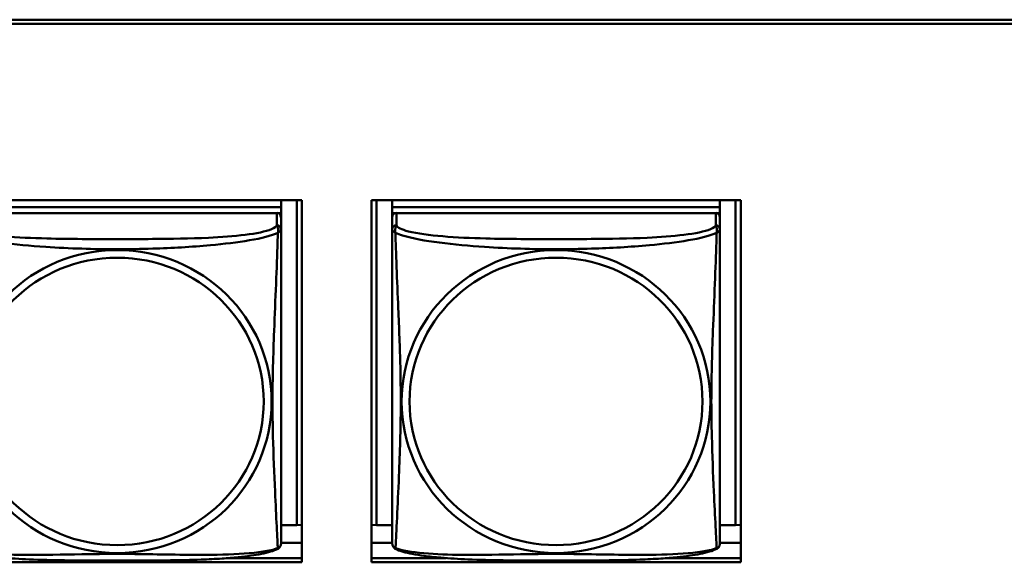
# Model space of a CAD drawing. Header units: inches. Extents: x 0.8 to 72.9, y -7.8 to 49.3.
# Tile 163 of 256: x 43.1 to 44.6, y 20.7 to 21.5. Entities that reach past the tile are written whole.
import ezdxf

# ---------------------------------------------------------------- set-up
doc = ezdxf.new("R2010")
doc.units = ezdxf.units.IN
doc.header["$MEASUREMENT"] = 0
doc.layers.add('Visible Edges(ROSSANSI)', color=7, linetype='Continuous', lineweight=50)
doc.layers.add('Visible Tangent Edges(ROSSANSI)', color=7, linetype='Continuous', lineweight=50)

msp = doc.modelspace()

# ---------------------------------------------------------------- linework, layer by layer
at = {"layer": 'Visible Edges(ROSSANSI)'}
for p, q in [((35.8648, 21.5184), (53.2399, 21.5184)), ((53.2399, 21.5123), (35.8648, 21.5123)), ((43.0186, 21.2579), (43.5511, 21.2579)), ((43.521, 21.2579), (43.521, 21.2476)), ((43.5436, 21.2579), (43.5436, 20.7888)), ((43.5511, 21.2579), (43.5511, 20.7352)), ((43.6516, 20.7352), (43.6516, 21.2579)), ((43.6516, 21.2579), (44.1841, 21.2579)), ((43.6589, 20.7888), (43.6589, 21.2579)), ((43.6815, 21.2579), (43.6815, 21.2476)), ((44.154, 21.2579), (44.154, 21.2476)), ((44.1766, 21.2579), (44.1766, 20.7888)), ((44.1841, 21.2579), (44.1841, 20.7352)), ((43.521, 21.2476), (43.0485, 21.2476)), ((43.0485, 21.2476), (43.521, 21.2476)), ((43.515, 21.2393), (43.0544, 21.2393)), ((43.5151, 21.2393), (43.521, 21.2393)), ((43.521, 21.2476), (43.521, 21.2393)), ((43.521, 21.2476), (43.521, 21.2476)), ((43.521, 21.2393), (43.521, 21.2336)), ((43.521, 21.2159), (43.521, 21.2336)), ((44.154, 21.2476), (43.6815, 21.2476)), ((43.6815, 21.2476), (43.6815, 21.2393)), ((43.6815, 21.2476), (43.6815, 21.2476)), ((43.6815, 21.2476), (44.154, 21.2476)), ((43.6815, 21.2336), (43.6815, 21.2393)), ((43.6815, 21.2393), (43.6873, 21.2393)), ((43.6815, 21.2336), (43.6815, 21.2159)), ((44.148, 21.2393), (43.6874, 21.2393)), ((44.1481, 21.2393), (44.154, 21.2393)), ((44.154, 21.2476), (44.154, 21.2393)), ((44.154, 21.2476), (44.154, 21.2476)), ((44.154, 21.2393), (44.154, 21.2336)), ((44.154, 21.2159), (44.154, 21.2336)), ((43.5436, 20.7888), (43.521, 20.7888)), ((43.5436, 20.7888), (43.5511, 20.7891)), ((43.6589, 20.7888), (43.6516, 20.7891)), ((43.6815, 20.7888), (43.6589, 20.7888)), ((44.1766, 20.7888), (44.154, 20.7888)), ((44.1766, 20.7888), (44.1841, 20.7891)), ((43.5511, 20.7631), (43.521, 20.7631)), ((43.6815, 20.7631), (43.6516, 20.7631)), ((44.1841, 20.7631), (44.154, 20.7631)), ((43.4434, 20.7412), (43.5511, 20.7412)), ((43.6516, 20.7412), (43.759, 20.7412)), ((44.0764, 20.7412), (44.1841, 20.7412)), ((43.5511, 20.7352), (43.0186, 20.7352)), ((44.1841, 20.7352), (43.6516, 20.7352))]:
    msp.add_line(p, q, dxfattribs=at)
for centre, start, end in [((43.5072, 20.7629), 350.8504, 360), ((43.6953, 20.7629), 180, 189.1496), ((44.1402, 20.7629), 350.8504, 360)]:
    msp.add_arc(centre, 0.0138, start, end, dxfattribs=at)
for centre, major_axis, start_param, end_param in [((43.515, 21.2336), (0.00591, 0), 0, 1.570796), ((43.6874, 21.2336), (-0.00591, 0), 4.712389, 6.283185), ((44.148, 21.2336), (0.00591, 0), 0, 1.570796)]:
    msp.add_ellipse(centre, major_axis=major_axis, ratio=0.981793, start_param=start_param, end_param=end_param, dxfattribs=at)
for points, knots in [([(43.521, 20.7629), (43.521, 20.7629), (43.521, 20.7638), (43.521, 20.7655), (43.521, 20.7701), (43.521, 20.7811), (43.521, 20.7949), (43.521, 20.8087), (43.521, 20.8253), (43.521, 20.8427), (43.521, 20.8673), (43.521, 20.8937), (43.521, 20.9201), (43.521, 20.9366), (43.521, 20.9532), (43.521, 20.9698), (43.521, 21.003), (43.521, 21.0363), (43.521, 21.0703), (43.521, 21.1126), (43.521, 21.1584), (43.521, 21.19), (43.521, 21.2024), (43.521, 21.2118), (43.521, 21.2159)], [0.352862, 0.352862, 0.352862, 0.352862, 0.404774, 0.404774, 0.404774, 0.550532, 0.550532, 0.550532, 0.69629, 0.69629, 0.69629, 0.902598, 0.902598, 0.902598, 1.03154, 1.03154, 1.03154, 1.289425, 1.289425, 1.289425, 1.610774, 1.610774, 1.610774, 1.73735, 1.73735, 1.73735, 1.73735]), ([(43.6815, 21.2159), (43.6815, 21.2133), (43.6815, 21.2087), (43.6815, 21.2026), (43.6815, 21.1913), (43.6815, 21.1749), (43.6815, 21.1571), (43.6815, 21.1392), (43.6815, 21.12), (43.6815, 21.1009), (43.6815, 21.0737), (43.6815, 21.0465), (43.6815, 21.0198), (43.6815, 21.0031), (43.6815, 20.9864), (43.6815, 20.9698), (43.6815, 20.9366), (43.6815, 20.9034), (43.6815, 20.8711), (43.6815, 20.831), (43.6815, 20.7906), (43.6815, 20.7719), (43.6815, 20.7662), (43.6815, 20.763), (43.6815, 20.7629)], [0.325731, 0.325731, 0.325731, 0.325731, 0.404774, 0.404774, 0.404774, 0.550532, 0.550532, 0.550532, 0.69629, 0.69629, 0.69629, 0.902598, 0.902598, 0.902598, 1.03154, 1.03154, 1.03154, 1.289425, 1.289425, 1.289425, 1.610774, 1.610774, 1.610774, 1.710218, 1.710218, 1.710218, 1.710218]), ([(44.154, 20.7629), (44.154, 20.7629), (44.154, 20.7638), (44.154, 20.7655), (44.154, 20.7701), (44.154, 20.7811), (44.154, 20.7949), (44.154, 20.8087), (44.154, 20.8253), (44.154, 20.8427), (44.154, 20.8673), (44.154, 20.8937), (44.154, 20.9201), (44.154, 20.9366), (44.154, 20.9532), (44.154, 20.9698), (44.154, 21.003), (44.154, 21.0363), (44.154, 21.0703), (44.154, 21.1126), (44.154, 21.1584), (44.154, 21.19), (44.154, 21.2024), (44.154, 21.2118), (44.154, 21.2159)], [0.352862, 0.352862, 0.352862, 0.352862, 0.404774, 0.404774, 0.404774, 0.550532, 0.550532, 0.550532, 0.69629, 0.69629, 0.69629, 0.902598, 0.902598, 0.902598, 1.03154, 1.03154, 1.03154, 1.289425, 1.289425, 1.289425, 1.610774, 1.610774, 1.610774, 1.73735, 1.73735, 1.73735, 1.73735]), ([(43.5168, 20.7548), (43.5134, 20.753), (43.5099, 20.7518), (43.5019, 20.7493), (43.4974, 20.7483), (43.4879, 20.7464), (43.4829, 20.7456), (43.4718, 20.744), (43.4656, 20.7432), (43.4517, 20.7419), (43.4439, 20.7412), (43.4261, 20.74), (43.4159, 20.7395), (43.391, 20.7386), (43.3762, 20.7383), (43.3446, 20.7378), (43.3275, 20.7377), (43.2935, 20.7376), (43.2766, 20.7376), (43.2426, 20.7377), (43.2255, 20.7378), (43.1915, 20.7383), (43.1744, 20.7387), (43.1441, 20.74), (43.131, 20.7408), (43.11, 20.7426), (43.102, 20.7434), (43.0884, 20.7453), (43.0826, 20.7462), (43.0726, 20.7482), (43.0682, 20.7492), (43.0599, 20.7516), (43.0562, 20.753), (43.0527, 20.7548)], [-1.678204, -1.678204, -1.678204, -1.678204, -1.629815, -1.629815, -1.580861, -1.580861, -1.532583, -1.532583, -1.479316, -1.479316, -1.416961, -1.416961, -1.337799, -1.337799, -1.226353, -1.226353, -1.09702, -1.09702, -0.967687, -0.967687, -0.838354, -0.838354, -0.709022, -0.709022, -0.60577, -0.60577, -0.53827, -0.53827, -0.483941, -0.483941, -0.435529, -0.435529, -0.384876, -0.384876, -0.384876, -0.384876]), ([(43.5168, 20.7548), (43.5173, 20.7551), (43.5178, 20.7555), (43.5187, 20.7563), (43.5191, 20.7567), (43.5197, 20.7576), (43.52, 20.7581), (43.5203, 20.7589), (43.5205, 20.7593), (43.5207, 20.7601), (43.5207, 20.7604), (43.5208, 20.7607)], [0.02273771, 0.02273771, 0.02273771, 0.02273771, 0.02954865, 0.02954865, 0.03635958, 0.03635958, 0.04317052, 0.04317052, 0.04998146, 0.04998146, 0.0567924, 0.0567924, 0.0567924, 0.0567924]), ([(43.6857, 20.7548), (43.6851, 20.7551), (43.6846, 20.7555), (43.6837, 20.7563), (43.6833, 20.7567), (43.6827, 20.7576), (43.6825, 20.7581), (43.6821, 20.7589), (43.682, 20.7593), (43.6818, 20.7601), (43.6817, 20.7604), (43.6817, 20.7607)], [0.02273771, 0.02273771, 0.02273771, 0.02273771, 0.02954865, 0.02954865, 0.03635958, 0.03635958, 0.04317052, 0.04317052, 0.04998146, 0.04998146, 0.0567924, 0.0567924, 0.0567924, 0.0567924]), ([(44.1498, 20.7548), (44.1464, 20.753), (44.1429, 20.7518), (44.1349, 20.7493), (44.1304, 20.7483), (44.1209, 20.7464), (44.1159, 20.7456), (44.1048, 20.744), (44.0986, 20.7432), (44.0847, 20.7419), (44.0769, 20.7412), (44.0591, 20.74), (44.0489, 20.7395), (44.024, 20.7386), (44.0092, 20.7383), (43.9776, 20.7378), (43.9605, 20.7377), (43.9265, 20.7376), (43.9096, 20.7376), (43.8756, 20.7377), (43.8585, 20.7378), (43.8245, 20.7383), (43.8074, 20.7387), (43.7771, 20.74), (43.764, 20.7408), (43.743, 20.7426), (43.735, 20.7434), (43.7214, 20.7453), (43.7156, 20.7462), (43.7056, 20.7482), (43.7012, 20.7492), (43.6929, 20.7516), (43.6892, 20.753), (43.6857, 20.7548)], [-1.678204, -1.678204, -1.678204, -1.678204, -1.629815, -1.629815, -1.580861, -1.580861, -1.532583, -1.532583, -1.479316, -1.479316, -1.416961, -1.416961, -1.337799, -1.337799, -1.226353, -1.226353, -1.09702, -1.09702, -0.967687, -0.967687, -0.838354, -0.838354, -0.709022, -0.709022, -0.60577, -0.60577, -0.53827, -0.53827, -0.483941, -0.483941, -0.435529, -0.435529, -0.384876, -0.384876, -0.384876, -0.384876]), ([(44.1498, 20.7548), (44.1503, 20.7551), (44.1508, 20.7555), (44.1517, 20.7563), (44.1521, 20.7567), (44.1527, 20.7576), (44.153, 20.7581), (44.1533, 20.7589), (44.1535, 20.7593), (44.1537, 20.7601), (44.1537, 20.7604), (44.1538, 20.7607)], [0.02273771, 0.02273771, 0.02273771, 0.02273771, 0.02954865, 0.02954865, 0.03635958, 0.03635958, 0.04317052, 0.04317052, 0.04998146, 0.04998146, 0.0567924, 0.0567924, 0.0567924, 0.0567924])]:
    msp.add_open_spline(points, degree=3, knots=knots, dxfattribs=at)
at = {"layer": 'Visible Tangent Edges(ROSSANSI)'}
for p, q in [((43.515, 21.2393), (43.515, 21.2217)), ((43.6874, 21.2217), (43.6874, 21.2393)), ((44.148, 21.2393), (44.148, 21.2217))]:
    msp.add_line(p, q, dxfattribs=at)
for centre, major_axis, start_param, end_param in [((43.515, 21.2159), (0.00591, 0), 0, 1.570796), ((43.6874, 21.2159), (-0.00591, 0), 4.712389, 6.283185), ((44.148, 21.2159), (0.00591, 0), 0, 1.570796)]:
    msp.add_ellipse(centre, major_axis=major_axis, ratio=0.981793, start_param=start_param, end_param=end_param, dxfattribs=at)
for centre, major_axis in [((43.2847, 20.9672), (0.2227, 0)), ((43.9177, 20.9672), (0.2227, 0)), ((43.2847, 20.9674), (0.2113, 0)), ((43.9177, 20.9674), (0.2113, 0))]:
    msp.add_ellipse(centre, major_axis=major_axis, ratio=0.981793, dxfattribs=at)
for points, knots in [([(43.515, 21.2217), (43.5145, 21.2197), (43.5117, 21.2177), (43.5073, 21.2159), (43.4992, 21.2126), (43.4853, 21.2099), (43.4692, 21.2079), (43.453, 21.2059), (43.4348, 21.2046), (43.4162, 21.2037), (43.3898, 21.2025), (43.3626, 21.2021), (43.3355, 21.2019), (43.3186, 21.2017), (43.3017, 21.2017), (43.2847, 21.2017), (43.2509, 21.2017), (43.217, 21.2018), (43.1833, 21.2026), (43.1413, 21.2037), (43.0974, 21.2064), (43.0718, 21.2129), (43.0618, 21.2154), (43.0554, 21.2185), (43.0544, 21.2217)], [0.325731, 0.325731, 0.325731, 0.325731, 0.404774, 0.404774, 0.404774, 0.550532, 0.550532, 0.550532, 0.69629, 0.69629, 0.69629, 0.902598, 0.902598, 0.902598, 1.03154, 1.03154, 1.03154, 1.289425, 1.289425, 1.289425, 1.610774, 1.610774, 1.610774, 1.73735, 1.73735, 1.73735, 1.73735]), ([(43.515, 21.2217), (43.5151, 21.2213), (43.5153, 21.2209), (43.5156, 21.2201), (43.5157, 21.2197), (43.516, 21.219), (43.5161, 21.2187), (43.5163, 21.2182), (43.5163, 21.218), (43.5165, 21.2174), (43.5166, 21.2169), (43.5168, 21.2156), (43.5168, 21.2147), (43.5167, 21.2127), (43.5166, 21.2117), (43.5164, 21.2106)], [-0.0844808, -0.0844808, -0.0844808, -0.0844808, -0.06943799, -0.06943799, -0.05587828, -0.05587828, -0.04740346, -0.04740346, -0.04210669, -0.04210669, -0.03151317, -0.03151317, -0.01456352, -0.01456352, 0.00026741, 0.00026741, 0.00026741, 0.00026741]), ([(43.686, 21.2106), (43.6858, 21.2117), (43.6857, 21.2127), (43.6857, 21.2147), (43.6857, 21.2156), (43.6859, 21.2169), (43.686, 21.2174), (43.6861, 21.218), (43.6862, 21.2182), (43.6864, 21.2187), (43.6865, 21.219), (43.6867, 21.2197), (43.6869, 21.2201), (43.6872, 21.2209), (43.6873, 21.2213), (43.6874, 21.2217)], [-0.00026741, -0.00026741, -0.00026741, -0.00026741, 0.01456352, 0.01456352, 0.03151317, 0.03151317, 0.04210669, 0.04210669, 0.04740346, 0.04740346, 0.05587828, 0.05587828, 0.06943799, 0.06943799, 0.0844808, 0.0844808, 0.0844808, 0.0844808]), ([(44.148, 21.2217), (44.1475, 21.2197), (44.1447, 21.2177), (44.1403, 21.2159), (44.1322, 21.2126), (44.1183, 21.2099), (44.1022, 21.2079), (44.086, 21.2059), (44.0678, 21.2046), (44.0492, 21.2037), (44.0228, 21.2025), (43.9956, 21.2021), (43.9685, 21.2019), (43.9516, 21.2017), (43.9347, 21.2017), (43.9177, 21.2017), (43.8839, 21.2017), (43.85, 21.2018), (43.8163, 21.2026), (43.7743, 21.2037), (43.7304, 21.2064), (43.7048, 21.2129), (43.6948, 21.2154), (43.6884, 21.2185), (43.6874, 21.2217)], [0.325731, 0.325731, 0.325731, 0.325731, 0.404774, 0.404774, 0.404774, 0.550532, 0.550532, 0.550532, 0.69629, 0.69629, 0.69629, 0.902598, 0.902598, 0.902598, 1.03154, 1.03154, 1.03154, 1.289425, 1.289425, 1.289425, 1.610774, 1.610774, 1.610774, 1.73735, 1.73735, 1.73735, 1.73735]), ([(44.148, 21.2217), (44.1481, 21.2213), (44.1483, 21.2209), (44.1486, 21.2201), (44.1487, 21.2197), (44.149, 21.219), (44.1491, 21.2187), (44.1493, 21.2182), (44.1493, 21.218), (44.1495, 21.2174), (44.1496, 21.2169), (44.1498, 21.2156), (44.1498, 21.2147), (44.1497, 21.2127), (44.1496, 21.2117), (44.1494, 21.2106)], [-0.0844808, -0.0844808, -0.0844808, -0.0844808, -0.06943799, -0.06943799, -0.05587828, -0.05587828, -0.04740346, -0.04740346, -0.04210669, -0.04210669, -0.03151317, -0.03151317, -0.01456352, -0.01456352, 0.00026741, 0.00026741, 0.00026741, 0.00026741]), ([(43.053, 21.2106), (43.0559, 21.2093), (43.0594, 21.208), (43.0634, 21.2068), (43.091, 21.1985), (43.138, 21.1934), (43.1815, 21.1905), (43.2165, 21.1881), (43.2507, 21.1871), (43.2847, 21.1871), (43.3018, 21.1871), (43.3188, 21.1874), (43.336, 21.1879), (43.3635, 21.1888), (43.3916, 21.1904), (43.4193, 21.1929), (43.4388, 21.1947), (43.4582, 21.197), (43.4755, 21.2), (43.4926, 21.2029), (43.5076, 21.2066), (43.5164, 21.2106)], [-1.657319, -1.657319, -1.657319, -1.657319, -1.610774, -1.610774, -1.610774, -1.289425, -1.289425, -1.289425, -1.03154, -1.03154, -1.03154, -0.902598, -0.902598, -0.902598, -0.69629, -0.69629, -0.69629, -0.550532, -0.550532, -0.550532, -0.405761, -0.405761, -0.405761, -0.405761]), ([(43.5164, 21.2106), (43.5163, 21.2066), (43.5162, 21.2021), (43.516, 21.1971), (43.5149, 21.1627), (43.5128, 21.1135), (43.5111, 21.0695), (43.5097, 21.0343), (43.5087, 21.0007), (43.5087, 20.9672), (43.5087, 20.9505), (43.509, 20.9338), (43.5094, 20.917), (43.5101, 20.8903), (43.5112, 20.8631), (43.5124, 20.8373), (43.5132, 20.8191), (43.514, 20.8016), (43.5148, 20.7869), (43.5155, 20.7723), (43.5161, 20.7606), (43.5164, 20.7557)], [-1.657319, -1.657319, -1.657319, -1.657319, -1.610774, -1.610774, -1.610774, -1.289425, -1.289425, -1.289425, -1.03154, -1.03154, -1.03154, -0.902598, -0.902598, -0.902598, -0.69629, -0.69629, -0.69629, -0.550532, -0.550532, -0.550532, -0.405761, -0.405761, -0.405761, -0.405761]), ([(43.5164, 21.2106), (43.5172, 21.2112), (43.5178, 21.2117), (43.519, 21.2126), (43.5194, 21.213), (43.52, 21.2136), (43.5202, 21.2138), (43.5204, 21.214), (43.5205, 21.2141), (43.5206, 21.2143), (43.5207, 21.2144), (43.5208, 21.2147), (43.5209, 21.2149), (43.5209, 21.2153), (43.521, 21.2156), (43.521, 21.2159)], [-0.00026741, -0.00026741, -0.00026741, -0.00026741, 0.01456352, 0.01456352, 0.03151317, 0.03151317, 0.04210669, 0.04210669, 0.04740346, 0.04740346, 0.05587828, 0.05587828, 0.06943799, 0.06943799, 0.0844808, 0.0844808, 0.0844808, 0.0844808]), ([(43.6815, 21.2159), (43.6815, 21.2156), (43.6815, 21.2153), (43.6816, 21.2149), (43.6816, 21.2147), (43.6818, 21.2144), (43.6818, 21.2143), (43.682, 21.2141), (43.682, 21.214), (43.6823, 21.2138), (43.6824, 21.2136), (43.683, 21.213), (43.6835, 21.2126), (43.6846, 21.2117), (43.6853, 21.2112), (43.686, 21.2106)], [-0.0844808, -0.0844808, -0.0844808, -0.0844808, -0.06943799, -0.06943799, -0.05587828, -0.05587828, -0.04740346, -0.04740346, -0.04210669, -0.04210669, -0.03151317, -0.03151317, -0.01456352, -0.01456352, 0.00026741, 0.00026741, 0.00026741, 0.00026741]), ([(43.686, 21.2106), (43.6889, 21.2093), (43.6924, 21.208), (43.6964, 21.2068), (43.724, 21.1985), (43.771, 21.1934), (43.8145, 21.1905), (43.8495, 21.1881), (43.8837, 21.1871), (43.9177, 21.1871), (43.9348, 21.1871), (43.9518, 21.1874), (43.969, 21.1879), (43.9965, 21.1888), (44.0246, 21.1904), (44.0523, 21.1929), (44.0718, 21.1947), (44.0912, 21.197), (44.1085, 21.2), (44.1256, 21.2029), (44.1406, 21.2066), (44.1494, 21.2106)], [-1.657319, -1.657319, -1.657319, -1.657319, -1.610774, -1.610774, -1.610774, -1.289425, -1.289425, -1.289425, -1.03154, -1.03154, -1.03154, -0.902598, -0.902598, -0.902598, -0.69629, -0.69629, -0.69629, -0.550532, -0.550532, -0.550532, -0.405761, -0.405761, -0.405761, -0.405761]), ([(43.686, 20.7557), (43.6862, 20.7573), (43.6863, 20.7596), (43.6865, 20.7624), (43.6875, 20.7823), (43.6897, 20.8254), (43.6914, 20.8669), (43.6927, 20.9002), (43.6937, 20.9337), (43.6937, 20.9672), (43.6937, 20.9839), (43.6935, 21.0007), (43.6931, 21.0177), (43.6924, 21.0449), (43.6913, 21.073), (43.6901, 21.1015), (43.6893, 21.1217), (43.6884, 21.1422), (43.6877, 21.1614), (43.687, 21.1805), (43.6864, 21.1982), (43.686, 21.2106)], [-1.657319, -1.657319, -1.657319, -1.657319, -1.610774, -1.610774, -1.610774, -1.289425, -1.289425, -1.289425, -1.03154, -1.03154, -1.03154, -0.902598, -0.902598, -0.902598, -0.69629, -0.69629, -0.69629, -0.550532, -0.550532, -0.550532, -0.405761, -0.405761, -0.405761, -0.405761]), ([(44.1494, 21.2106), (44.1493, 21.2066), (44.1492, 21.2021), (44.149, 21.1971), (44.1479, 21.1627), (44.1458, 21.1135), (44.1441, 21.0695), (44.1427, 21.0343), (44.1417, 21.0007), (44.1417, 20.9672), (44.1417, 20.9505), (44.142, 20.9338), (44.1424, 20.917), (44.1431, 20.8903), (44.1442, 20.8631), (44.1454, 20.8373), (44.1462, 20.8191), (44.147, 20.8016), (44.1478, 20.7869), (44.1485, 20.7723), (44.1491, 20.7606), (44.1494, 20.7557)], [-1.657319, -1.657319, -1.657319, -1.657319, -1.610774, -1.610774, -1.610774, -1.289425, -1.289425, -1.289425, -1.03154, -1.03154, -1.03154, -0.902598, -0.902598, -0.902598, -0.69629, -0.69629, -0.69629, -0.550532, -0.550532, -0.550532, -0.405761, -0.405761, -0.405761, -0.405761]), ([(44.1494, 21.2106), (44.1502, 21.2112), (44.1508, 21.2117), (44.152, 21.2126), (44.1524, 21.213), (44.153, 21.2136), (44.1532, 21.2138), (44.1534, 21.214), (44.1535, 21.2141), (44.1536, 21.2143), (44.1537, 21.2144), (44.1538, 21.2147), (44.1539, 21.2149), (44.1539, 21.2153), (44.154, 21.2156), (44.154, 21.2159)], [-0.00026741, -0.00026741, -0.00026741, -0.00026741, 0.01456352, 0.01456352, 0.03151317, 0.03151317, 0.04210669, 0.04210669, 0.04740346, 0.04740346, 0.05587828, 0.05587828, 0.06943799, 0.06943799, 0.0844808, 0.0844808, 0.0844808, 0.0844808]), ([(43.5164, 20.7557), (43.5136, 20.7546), (43.5101, 20.7536), (43.5061, 20.7527), (43.4785, 20.7465), (43.4314, 20.7455), (43.3879, 20.746), (43.353, 20.7463), (43.3188, 20.7473), (43.2847, 20.7473), (43.2677, 20.7473), (43.2506, 20.7471), (43.2335, 20.7468), (43.206, 20.7464), (43.1778, 20.7457), (43.1502, 20.7459), (43.1306, 20.7461), (43.1113, 20.7468), (43.094, 20.7483), (43.0768, 20.7498), (43.0619, 20.7523), (43.053, 20.7557)], [-1.657319, -1.657319, -1.657319, -1.657319, -1.610774, -1.610774, -1.610774, -1.289425, -1.289425, -1.289425, -1.03154, -1.03154, -1.03154, -0.902598, -0.902598, -0.902598, -0.69629, -0.69629, -0.69629, -0.550532, -0.550532, -0.550532, -0.405761, -0.405761, -0.405761, -0.405761]), ([(43.5208, 20.7607), (43.5208, 20.7607), (43.5208, 20.7606), (43.5207, 20.7603), (43.5206, 20.76), (43.5205, 20.7595), (43.5204, 20.7593), (43.5202, 20.7587), (43.52, 20.7583), (43.5194, 20.7574), (43.519, 20.7569), (43.5178, 20.7561), (43.5172, 20.7558), (43.5164, 20.7557)], [-0.0567924, -0.0567924, -0.0567924, -0.0567924, -0.05587828, -0.05587828, -0.04740346, -0.04740346, -0.04210669, -0.04210669, -0.03151317, -0.03151317, -0.01456352, -0.01456352, 0.00026741, 0.00026741, 0.00026741, 0.00026741]), ([(43.5164, 20.7557), (43.5166, 20.7553), (43.5167, 20.7551), (43.5168, 20.7549), (43.5168, 20.7548), (43.5168, 20.7548)], [-0.00026741, -0.00026741, -0.00026741, -0.00026741, 0.01456352, 0.01456352, 0.02273771, 0.02273771, 0.02273771, 0.02273771]), ([(43.686, 20.7557), (43.6853, 20.7558), (43.6846, 20.7561), (43.6835, 20.7569), (43.683, 20.7574), (43.6824, 20.7583), (43.6823, 20.7587), (43.682, 20.7593), (43.682, 20.7595), (43.6818, 20.76), (43.6818, 20.7603), (43.6817, 20.7606), (43.6817, 20.7607), (43.6817, 20.7607)], [-0.00026741, -0.00026741, -0.00026741, -0.00026741, 0.01456352, 0.01456352, 0.03151317, 0.03151317, 0.04210669, 0.04210669, 0.04740346, 0.04740346, 0.05587828, 0.05587828, 0.0567924, 0.0567924, 0.0567924, 0.0567924]), ([(43.6857, 20.7548), (43.6857, 20.7548), (43.6857, 20.7549), (43.6857, 20.7551), (43.6858, 20.7553), (43.686, 20.7557)], [-0.02273771, -0.02273771, -0.02273771, -0.02273771, -0.01456352, -0.01456352, 0.00026741, 0.00026741, 0.00026741, 0.00026741]), ([(44.1494, 20.7557), (44.1466, 20.7546), (44.1431, 20.7536), (44.1391, 20.7527), (44.1115, 20.7465), (44.0644, 20.7455), (44.0209, 20.746), (43.986, 20.7463), (43.9518, 20.7473), (43.9177, 20.7473), (43.9007, 20.7473), (43.8836, 20.7471), (43.8665, 20.7468), (43.839, 20.7464), (43.8108, 20.7457), (43.7832, 20.7459), (43.7636, 20.7461), (43.7443, 20.7468), (43.727, 20.7483), (43.7098, 20.7498), (43.6949, 20.7523), (43.686, 20.7557)], [-1.657319, -1.657319, -1.657319, -1.657319, -1.610774, -1.610774, -1.610774, -1.289425, -1.289425, -1.289425, -1.03154, -1.03154, -1.03154, -0.902598, -0.902598, -0.902598, -0.69629, -0.69629, -0.69629, -0.550532, -0.550532, -0.550532, -0.405761, -0.405761, -0.405761, -0.405761]), ([(44.1538, 20.7607), (44.1538, 20.7607), (44.1538, 20.7606), (44.1537, 20.7603), (44.1536, 20.76), (44.1535, 20.7595), (44.1534, 20.7593), (44.1532, 20.7587), (44.153, 20.7583), (44.1524, 20.7574), (44.152, 20.7569), (44.1508, 20.7561), (44.1502, 20.7558), (44.1494, 20.7557)], [-0.0567924, -0.0567924, -0.0567924, -0.0567924, -0.05587828, -0.05587828, -0.04740346, -0.04740346, -0.04210669, -0.04210669, -0.03151317, -0.03151317, -0.01456352, -0.01456352, 0.00026741, 0.00026741, 0.00026741, 0.00026741]), ([(44.1494, 20.7557), (44.1496, 20.7553), (44.1497, 20.7551), (44.1498, 20.7549), (44.1498, 20.7548), (44.1498, 20.7548)], [-0.00026741, -0.00026741, -0.00026741, -0.00026741, 0.01456352, 0.01456352, 0.02273771, 0.02273771, 0.02273771, 0.02273771])]:
    msp.add_open_spline(points, degree=3, knots=knots, dxfattribs=at)

doc.saveas('drawing.dxf')
